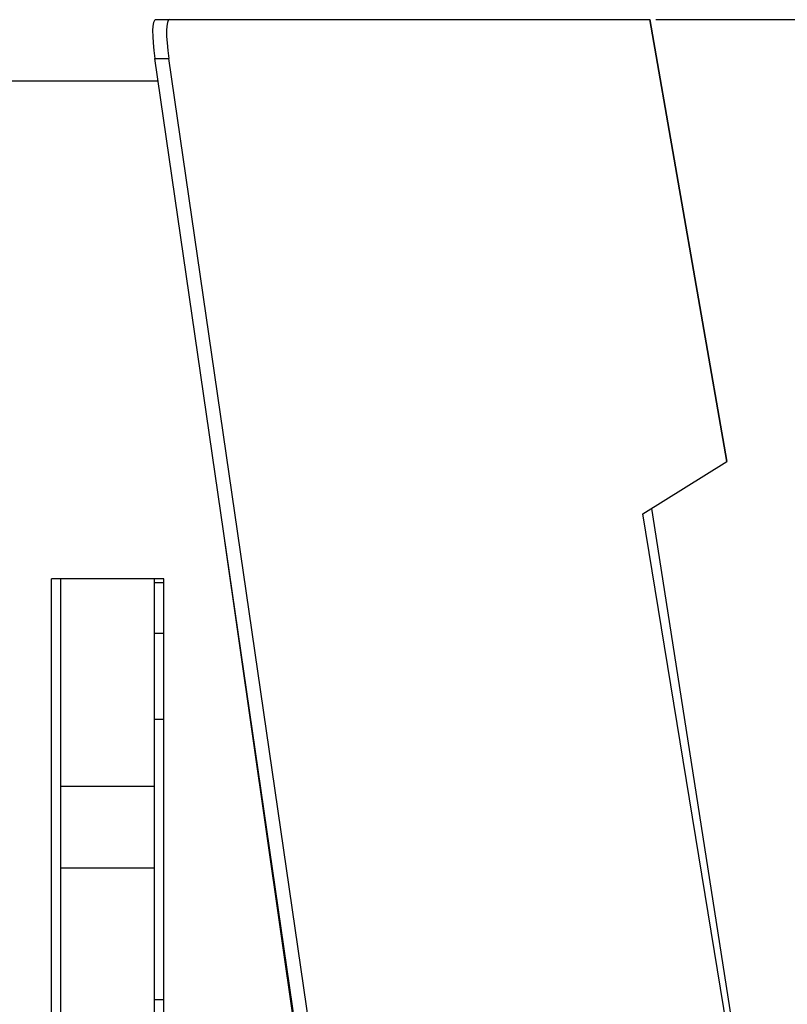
# Model space of a CAD drawing. Header units: millimetres. Extents: x 0 to 420, y 0 to 297.
# Tile 102 of 256: x 168 to 177, y 79 to 89. Entities that reach past the tile are written whole.
import ezdxf

# ---------------------------------------------------------------- set-up
doc = ezdxf.new("R2010")
doc.units = ezdxf.units.MM
doc.header["$LTSCALE"] = 23.1
doc.layers.get('0').update_dxf_attribs({"linetype": 'CONTINUOUS'})
doc.layers.add('DIM_PILOTEES', color=7, linetype='CONTINUOUS')
doc.styles.add('TEXTSTYLE_5', font='txt', dxfattribs={"width": 1.142857})
doc.dimstyles.new('DIMSTYLE_4', dxfattribs={"dimtxt": 2.5, "dimasz": 0.1875, "dimexe": 0.125, "dimexo": 0.0625, "dimgap": 1.25, "dimtad": 0, "dimtih": 1, "dimtoh": 1, "dimdsep": 46, "dimtxsty": 'TEXTSTYLE_5', "dimblk": '_FILLED', "dimblk1": '_FILLED', "dimblk2": '_FILLED', "dimcen": 0.09, "dimazin": 2, "dimtfac": 1, "dimtofl": 0, "dimtmove": 0, "dimatfit": 3, "dimldrblk": '_FILLED', "dimfxl": 1, "dimtolj": 1, "dimarcsym": 0})

# ---------------------------------------------------------------- blocks, each defined once
blk = doc.blocks.new('_FILLED')
at = {"color": 0, "linetype": 'BYBLOCK'}
blk.add_solid([(0, 0), (-1, 0.167), (-1, -0.167)], dxfattribs=at)
blk = doc.blocks.new('*D15')
at = {"layer": 'DIM_PILOTEES', "color": 2, "linetype": 'CONTINUOUS'}
for p, q in [((175.183, 89.132), (187.645, 89.132)), ((187.52, 89.132), (187.52, 78.325)), ((187.52, 64.18), (187.52, 73.325)), ((175.183, 64.18), (187.645, 64.18))]:
    blk.add_line(p, q, dxfattribs=at)
at = {"layer": 'DIM_PILOTEES', "color": 2, "linetype": 'CONTINUOUS', "xscale": 0.1875, "yscale": 0.1875, "zscale": 0.1875}
for p, rotation in [((187.52, 89.132), 90.0000001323), ((187.52, 64.18), 270)]:
    blk.add_blockref('_FILLED', p, dxfattribs=dict(at, rotation=rotation))
at = {"layer": 'DIM_PILOTEES', "color": 2, "linetype": 'CONTINUOUS', "insert": (187.52, 77.075), "char_height": 2.5, "width": 8.57143, "attachment_point": 2, "line_spacing_factor": 0.9, "style": 'TEXTSTYLE_5'}
blk.add_mtext('{\\ftxt;\\W0.0001;\\H0.0001;\\~}{\\ftxt;\\W2.2857142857;\\H2.5; }{\\ftxt;\\W0.0001;\\H0.0001;\\~}', dxfattribs=at)

msp = doc.modelspace()

# ---------------------------------------------------------------- linework, layer by layer
at = {"color": 7, "linetype": 'CONTINUOUS'}
for p, q in [((169.837, 89.132), (169.987, 89.132)), ((169.987, 89.132), (175.12, 89.132)), ((175.122, 89.132), (175.12, 89.132)), ((175.942, 84.41), (175.12, 89.132)), ((175.122, 89.132), (175.944, 84.409)), ((169.829, 88.717), (169.979, 88.717)), ((171.569, 76.741), (169.829, 88.717)), ((171.718, 76.741), (169.979, 88.717)), ((164.525, 88.477), (169.864, 88.477)), ((175.047, 83.85), (175.942, 84.41)), ((175.942, 84.409), (175.944, 84.409)), ((175.944, 84.409), (175.944, 84.409)), ((175.137, 83.906), (176.269, 76.681)), ((176.214, 76.716), (175.047, 83.85)), ((171.565, 76.657), (170.578, 83.561)), ((169.925, 83.157), (168.725, 83.157)), ((168.725, 70.157), (168.725, 83.157)), ((168.825, 70.157), (168.825, 83.157)), ((169.825, 70.157), (169.825, 83.157)), ((169.925, 70.157), (169.925, 83.157)), ((169.825, 83.115), (169.925, 83.115)), ((169.825, 82.573), (169.925, 82.573)), ((169.825, 81.657), (169.925, 81.657)), ((168.825, 80.938), (169.825, 80.938)), ((168.825, 80.067), (169.825, 80.067)), ((169.925, 78.657), (169.825, 78.657))]:
    msp.add_line(p, q, dxfattribs=at)
for centre in [(169.924, 88.632), (170.073, 88.632)]:
    msp.add_ellipse(centre, major_axis=(-0.089, 0.5), ratio=0.156705, start_param=-0.027826, end_param=1.37202, dxfattribs=at)
msp.add_open_spline([(175.944, 84.409), (175.944, 84.41), (175.943, 84.41), (175.942, 84.41), (175.942, 84.41)], degree=3, knots=[0, 0, 0, 0, 0.284461, 1, 1, 1, 1], dxfattribs=at)

# ---------------------------------------------------------------- dimensions: what is measured, and where the dimension line sits
at = {"layer": 'DIM_PILOTEES', "color": 2, "linetype": 'CONTINUOUS'}
dim = msp.add_linear_dim(base=(187.52, 89.132), p1=(175.121, 64.18), p2=(175.12, 89.132), angle=90, text='{\\ftxt;\\W0.0001;\\H0.0001;\\~}{\\ftxt;\\W2.2857142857;\\H2.5; }{\\ftxt;\\W0.0001;\\H0.0001;\\~}', dimstyle='DIMSTYLE_4', dxfattribs=at)
dim.commit()
dim.dimension.update_dxf_attribs({"geometry": '*D15', "text_midpoint": (184.663, 74.575), "dimtype": 160})

doc.saveas('drawing.dxf')
